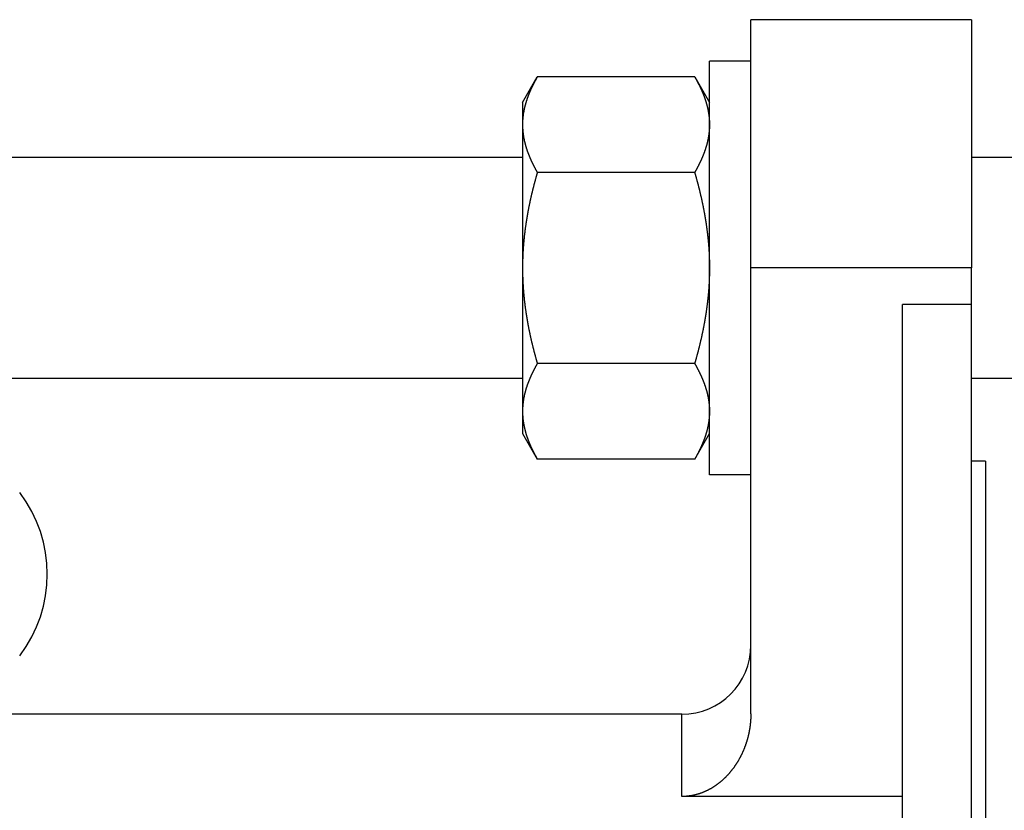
# Model space of a CAD drawing. Header units: millimetres. Extents: x 33 to 558, y 116 to 290.
# Tile 15 of 17: x 421 to 493, y 227 to 284. Entities that reach past the tile are written whole.
import ezdxf

# ---------------------------------------------------------------- set-up
doc = ezdxf.new("R2010")
doc.units = ezdxf.units.MM
doc.header["$MEASUREMENT"] = 0
doc.layers.add('16', color=7, linetype='Continuous')

msp = doc.modelspace()

# ---------------------------------------------------------------- linework, layer by layer
at = {"color": 7, "linetype": 'Continuous', "lineweight": 30}
for p, q in [((474.13, 265.827), (474.13, 283.827)), ((490.13, 283.827), (490.13, 265.827)), ((471.13, 250.827), (471.13, 280.827)), ((474.13, 280.827), (471.13, 280.827)), ((457.58, 277.827), (458.651, 279.684)), ((470.058, 279.684), (458.651, 279.684)), ((470.058, 279.684), (471.13, 277.827)), ((457.58, 277.827), (457.58, 253.828)), ((457.58, 273.827), (330.68, 273.827)), ((518.13, 273.827), (490.13, 273.827)), ((470.058, 272.755), (458.651, 272.755)), ((470.058, 258.899), (458.651, 258.899)), ((457.58, 257.827), (392.13, 257.827)), ((518.13, 257.827), (490.13, 257.827)), ((457.58, 253.827), (458.651, 251.971)), ((470.058, 251.971), (471.13, 253.827)), ((470.058, 251.971), (458.651, 251.971)), ((491.13, 251.827), (491.13, 211.327)), ((474.13, 250.827), (471.13, 250.827)), ((469.13, 227.514), (469.13, 233.477))]:
    msp.add_line(p, q, dxfattribs=at)
for centre, radius, start, end in [((463.028, 276.198), 5.45, 170.81716, 173.80677), ((463.132, 276.182), 5.555, 170.31908, 170.82354), ((462.78, 276.219), 5.201, 176.88307, 179.99503), ((462.835, 276.216), 5.256, 176.53997, 176.88739), ((462.877, 276.214), 5.298, 174.70336, 176.53788), ((462.934, 276.209), 5.355, 173.81352, 174.70484), ((413.368, 243.632), 9.762, 322.66617, 37.33383)]:
    msp.add_arc(centre, radius, start, end, dxfattribs=at)
for points, knots in [([(458.651, 279.684), (458.651, 279.682), (458.632, 279.65), (458.618, 279.625), (458.6, 279.593), (458.583, 279.564), (458.566, 279.534), (458.549, 279.503), (458.533, 279.473), (458.516, 279.443), (458.5, 279.413), (458.483, 279.382), (458.467, 279.352), (458.451, 279.322), (458.435, 279.291), (458.419, 279.26), (458.403, 279.23), (458.387, 279.199), (458.371, 279.168), (458.355, 279.138), (458.34, 279.107), (458.324, 279.076), (458.309, 279.045), (458.294, 279.014), (458.279, 278.982), (458.264, 278.951), (458.249, 278.92), (458.234, 278.889), (458.22, 278.857), (458.205, 278.826), (458.191, 278.794), (458.176, 278.763), (458.162, 278.731), (458.148, 278.699), (458.134, 278.667), (458.12, 278.636), (458.107, 278.604), (458.093, 278.572), (458.08, 278.54), (458.067, 278.508), (458.053, 278.476), (458.041, 278.443), (458.028, 278.411), (458.015, 278.379), (458.002, 278.346), (457.99, 278.314), (457.978, 278.282), (457.966, 278.249), (457.954, 278.217), (457.942, 278.184), (457.93, 278.151), (457.919, 278.119), (457.907, 278.086), (457.896, 278.053), (457.885, 278.02), (457.874, 277.987), (457.864, 277.954), (457.853, 277.921), (457.843, 277.888), (457.833, 277.855), (457.823, 277.822), (457.813, 277.789), (457.803, 277.755), (457.794, 277.722), (457.785, 277.689), (457.775, 277.655), (457.767, 277.622), (457.758, 277.588), (457.749, 277.555), (457.741, 277.521), (457.733, 277.488), (457.725, 277.454), (457.717, 277.42), (457.71, 277.387), (457.702, 277.353), (457.695, 277.319), (457.688, 277.285), (457.681, 277.251), (457.675, 277.218), (457.668, 277.182), (457.663, 277.154), (457.657, 277.117), (457.656, 277.116)], [0, 0, 0, 0, 0.034508, 0.069016, 0.103523, 0.138027, 0.172528, 0.207027, 0.241525, 0.276024, 0.310526, 0.345028, 0.379533, 0.414042, 0.448558, 0.483078, 0.517604, 0.552138, 0.586682, 0.621236, 0.655799, 0.690372, 0.724958, 0.759557, 0.79417, 0.828794, 0.863426, 0.898068, 0.932721, 0.967383, 1.002051, 1.036723, 1.071404, 1.106092, 1.140783, 1.175476, 1.210173, 1.244875, 1.279579, 1.314281, 1.348985, 1.383691, 1.418397, 1.4531, 1.487801, 1.522504, 1.557204, 1.5919, 1.626591, 1.661281, 1.695969, 1.730651, 1.765326, 1.799998, 1.834667, 1.86933, 1.903984, 1.938634, 1.97328, 2.007919, 2.04255, 2.077175, 2.111795, 2.146409, 2.181014, 2.215612, 2.250206, 2.284793, 2.319373, 2.353945, 2.388512, 2.423075, 2.457631, 2.492179, 2.526723, 2.561263, 2.595798, 2.630327, 2.664849, 2.699369, 2.733889, 2.76841, 2.76841, 2.76841, 2.76841]), ([(470.058, 279.684), (470.058, 279.683), (470.073, 279.658), (470.084, 279.639), (470.097, 279.615), (470.11, 279.592), (470.123, 279.569), (470.136, 279.547), (470.149, 279.524), (470.161, 279.501), (470.174, 279.478), (470.187, 279.455), (470.199, 279.432), (470.212, 279.408), (470.224, 279.385), (470.237, 279.362), (470.249, 279.339), (470.262, 279.316), (470.274, 279.292), (470.286, 279.269), (470.298, 279.246), (470.31, 279.223), (470.322, 279.199), (470.334, 279.176), (470.346, 279.152), (470.358, 279.129), (470.37, 279.105), (470.382, 279.082), (470.393, 279.058), (470.405, 279.034), (470.417, 279.011), (470.428, 278.987), (470.44, 278.963), (470.451, 278.94), (470.462, 278.916), (470.473, 278.892), (470.485, 278.868), (470.496, 278.844), (470.507, 278.82), (470.518, 278.796), (470.529, 278.772), (470.539, 278.748), (470.55, 278.724), (470.561, 278.7), (470.571, 278.676), (470.582, 278.652), (470.592, 278.628), (470.603, 278.603), (470.613, 278.579), (470.623, 278.555), (470.633, 278.531), (470.644, 278.506), (470.653, 278.482), (470.663, 278.457), (470.673, 278.433), (470.683, 278.409), (470.693, 278.384), (470.702, 278.36), (470.712, 278.335), (470.721, 278.31), (470.73, 278.286), (470.74, 278.261), (470.749, 278.236), (470.758, 278.212), (470.767, 278.187), (470.776, 278.162), (470.784, 278.137), (470.793, 278.113), (470.802, 278.088), (470.81, 278.063), (470.818, 278.038), (470.827, 278.013), (470.835, 277.988), (470.843, 277.963), (470.851, 277.938), (470.859, 277.913), (470.867, 277.888), (470.875, 277.862), (470.882, 277.838), (470.89, 277.811), (470.896, 277.79), (470.904, 277.763), (470.904, 277.762)], [0, 0, 0, 0, 0.026283, 0.052566, 0.078849, 0.10513, 0.131411, 0.157691, 0.183971, 0.210252, 0.236533, 0.262814, 0.289097, 0.315381, 0.341667, 0.367955, 0.394245, 0.420538, 0.446834, 0.473133, 0.499435, 0.525742, 0.552052, 0.578366, 0.604685, 0.631008, 0.657333, 0.683662, 0.709994, 0.736329, 0.762667, 0.789005, 0.815347, 0.841691, 0.868036, 0.894381, 0.920728, 0.947077, 0.973426, 0.999775, 1.026125, 1.052475, 1.078826, 1.105175, 1.131524, 1.157874, 1.184223, 1.21057, 1.236916, 1.263262, 1.289607, 1.315951, 1.342292, 1.368632, 1.394972, 1.421309, 1.447644, 1.473977, 1.500309, 1.526639, 1.552966, 1.579292, 1.605615, 1.631937, 1.658256, 1.684572, 1.710887, 1.7372, 1.76351, 1.789818, 1.816124, 1.842428, 1.86873, 1.895029, 1.921327, 1.947623, 1.973917, 2.000208, 2.026497, 2.052785, 2.079072, 2.10536, 2.10536, 2.10536, 2.10536]), ([(470.904, 277.762), (470.905, 277.761), (470.911, 277.74), (470.915, 277.725), (470.92, 277.705), (470.926, 277.686), (470.931, 277.668), (470.936, 277.649), (470.941, 277.63), (470.946, 277.611), (470.951, 277.592), (470.955, 277.573), (470.96, 277.554), (470.965, 277.535), (470.97, 277.516), (470.974, 277.497), (470.979, 277.478), (470.983, 277.459), (470.988, 277.44), (470.992, 277.421), (470.996, 277.402), (471.001, 277.383), (471.005, 277.364), (471.009, 277.345), (471.013, 277.326), (471.017, 277.306), (471.021, 277.287), (471.025, 277.268), (471.028, 277.249), (471.032, 277.23), (471.036, 277.211), (471.039, 277.191), (471.043, 277.172), (471.046, 277.153), (471.05, 277.134), (471.053, 277.114), (471.056, 277.095), (471.059, 277.076), (471.063, 277.056), (471.066, 277.037), (471.069, 277.018), (471.071, 276.999), (471.074, 276.979), (471.077, 276.96), (471.08, 276.94), (471.082, 276.921), (471.085, 276.902), (471.087, 276.882), (471.09, 276.863), (471.092, 276.843), (471.094, 276.824), (471.097, 276.805), (471.099, 276.785), (471.101, 276.766), (471.103, 276.746), (471.105, 276.727), (471.107, 276.707), (471.108, 276.688), (471.11, 276.668), (471.112, 276.649), (471.113, 276.629), (471.115, 276.61), (471.116, 276.59), (471.118, 276.571), (471.119, 276.551), (471.12, 276.532), (471.121, 276.512), (471.122, 276.493), (471.123, 276.473), (471.124, 276.454), (471.125, 276.434), (471.126, 276.415), (471.127, 276.395), (471.127, 276.376), (471.128, 276.356), (471.128, 276.337), (471.129, 276.317), (471.129, 276.298), (471.129, 276.278), (471.129, 276.258), (471.13, 276.242), (471.13, 276.22), (471.13, 276.22)], [0, 0, 0, 0, 0.019532, 0.039064, 0.058596, 0.078129, 0.097664, 0.1172, 0.136738, 0.156276, 0.175814, 0.195354, 0.214895, 0.234436, 0.253978, 0.27352, 0.293064, 0.312608, 0.332151, 0.351696, 0.371241, 0.390787, 0.410333, 0.429878, 0.449425, 0.468972, 0.48852, 0.508067, 0.527615, 0.547163, 0.566712, 0.58626, 0.605809, 0.625358, 0.644908, 0.664458, 0.684008, 0.703559, 0.72311, 0.742661, 0.762212, 0.781765, 0.801318, 0.82087, 0.840423, 0.859977, 0.879532, 0.899086, 0.918639, 0.938194, 0.957749, 0.977303, 0.996856, 1.01641, 1.035965, 1.055518, 1.075071, 1.094623, 1.114176, 1.133728, 1.153279, 1.172829, 1.192379, 1.211929, 1.231477, 1.251024, 1.270572, 1.290118, 1.309663, 1.329207, 1.34875, 1.368293, 1.387834, 1.407373, 1.426912, 1.446451, 1.465987, 1.485522, 1.505055, 1.524587, 1.544119, 1.563652, 1.563652, 1.563652, 1.563652]), ([(457.58, 276.22), (457.58, 276.218), (457.58, 276.182), (457.58, 276.155), (457.581, 276.121), (457.581, 276.089), (457.582, 276.056), (457.583, 276.023), (457.585, 275.99), (457.586, 275.958), (457.588, 275.925), (457.59, 275.892), (457.592, 275.859), (457.594, 275.827), (457.597, 275.794), (457.6, 275.761), (457.603, 275.729), (457.606, 275.696), (457.609, 275.664), (457.613, 275.631), (457.617, 275.598), (457.621, 275.566), (457.625, 275.533), (457.629, 275.501), (457.634, 275.468), (457.638, 275.436), (457.643, 275.404), (457.648, 275.371), (457.654, 275.339), (457.659, 275.306), (457.665, 275.274), (457.671, 275.242), (457.677, 275.21), (457.683, 275.178), (457.69, 275.145), (457.696, 275.113), (457.703, 275.081), (457.71, 275.049), (457.717, 275.017), (457.725, 274.985), (457.732, 274.954), (457.74, 274.922), (457.748, 274.89), (457.756, 274.858), (457.764, 274.826), (457.772, 274.795), (457.781, 274.763), (457.789, 274.731), (457.798, 274.7), (457.807, 274.668), (457.817, 274.637), (457.826, 274.606), (457.835, 274.574), (457.845, 274.543), (457.855, 274.512), (457.865, 274.48), (457.875, 274.449), (457.885, 274.418), (457.895, 274.387), (457.906, 274.356), (457.917, 274.325), (457.927, 274.294), (457.938, 274.263), (457.95, 274.233), (457.961, 274.202), (457.972, 274.171), (457.984, 274.14), (457.995, 274.11), (458.007, 274.079), (458.019, 274.049), (458.031, 274.018), (458.043, 273.988), (458.056, 273.958), (458.068, 273.927), (458.081, 273.897), (458.093, 273.867), (458.106, 273.837), (458.119, 273.806), (458.132, 273.776), (458.145, 273.746), (458.158, 273.716), (458.172, 273.687), (458.185, 273.657), (458.199, 273.627), (458.212, 273.597), (458.226, 273.567), (458.24, 273.538), (458.254, 273.508), (458.268, 273.479), (458.282, 273.449), (458.297, 273.42), (458.311, 273.39), (458.326, 273.361), (458.34, 273.332), (458.355, 273.302), (458.37, 273.273), (458.385, 273.244), (458.4, 273.215), (458.415, 273.186), (458.43, 273.157), (458.445, 273.128), (458.461, 273.099), (458.476, 273.07), (458.492, 273.041), (458.507, 273.012), (458.523, 272.984), (458.539, 272.955), (458.555, 272.926), (458.57, 272.898), (458.587, 272.869), (458.602, 272.841), (458.619, 272.811), (458.633, 272.788), (458.651, 272.757), (458.651, 272.755)], [0, 0, 0, 0, 0.032744, 0.065486, 0.098229, 0.130975, 0.163726, 0.196485, 0.229248, 0.262012, 0.294778, 0.327549, 0.360325, 0.393101, 0.425877, 0.458658, 0.491442, 0.524226, 0.557008, 0.589794, 0.622582, 0.655369, 0.688153, 0.720938, 0.753725, 0.78651, 0.81929, 0.852069, 0.884848, 0.917625, 0.950398, 0.983168, 1.015938, 1.048708, 1.081474, 1.114239, 1.147004, 1.17977, 1.212534, 1.245296, 1.27806, 1.310825, 1.343588, 1.37635, 1.409113, 1.441877, 1.474641, 1.507402, 1.540165, 1.572929, 1.605692, 1.638452, 1.671212, 1.703973, 1.736734, 1.769491, 1.802246, 1.835002, 1.867757, 1.90051, 1.933262, 1.966015, 1.998767, 2.031519, 2.06427, 2.097022, 2.129775, 2.162527, 2.195279, 2.228033, 2.260787, 2.293542, 2.326296, 2.359051, 2.391807, 2.424564, 2.457319, 2.490075, 2.522833, 2.55559, 2.588345, 2.621101, 2.653857, 2.686612, 2.719366, 2.752118, 2.784871, 2.817623, 2.850374, 2.883124, 2.915874, 2.948624, 2.981373, 3.014121, 3.04687, 3.079618, 3.112366, 3.145114, 3.177861, 3.210609, 3.243356, 3.276102, 3.308849, 3.341595, 3.37434, 3.407084, 3.439828, 3.472572, 3.505315, 3.538055, 3.570794, 3.603532, 3.636269, 3.669007, 3.669007, 3.669007, 3.669007]), ([(471.13, 276.22), (471.13, 276.218), (471.13, 276.182), (471.129, 276.155), (471.129, 276.121), (471.128, 276.089), (471.127, 276.056), (471.126, 276.023), (471.125, 275.99), (471.123, 275.958), (471.121, 275.925), (471.119, 275.892), (471.117, 275.859), (471.115, 275.827), (471.112, 275.794), (471.109, 275.761), (471.106, 275.729), (471.103, 275.696), (471.1, 275.664), (471.096, 275.631), (471.093, 275.598), (471.089, 275.566), (471.084, 275.533), (471.08, 275.501), (471.076, 275.468), (471.071, 275.436), (471.066, 275.404), (471.061, 275.371), (471.055, 275.339), (471.05, 275.306), (471.044, 275.274), (471.038, 275.242), (471.032, 275.21), (471.026, 275.178), (471.02, 275.145), (471.013, 275.113), (471.006, 275.081), (470.999, 275.049), (470.992, 275.017), (470.985, 274.985), (470.977, 274.954), (470.969, 274.922), (470.962, 274.89), (470.954, 274.858), (470.945, 274.826), (470.937, 274.795), (470.928, 274.763), (470.92, 274.731), (470.911, 274.7), (470.902, 274.668), (470.893, 274.637), (470.883, 274.606), (470.874, 274.574), (470.864, 274.543), (470.854, 274.512), (470.844, 274.48), (470.834, 274.449), (470.824, 274.418), (470.814, 274.387), (470.803, 274.356), (470.793, 274.325), (470.782, 274.294), (470.771, 274.263), (470.76, 274.233), (470.748, 274.202), (470.737, 274.171), (470.725, 274.14), (470.714, 274.11), (470.702, 274.079), (470.69, 274.049), (470.678, 274.018), (470.666, 273.988), (470.654, 273.958), (470.641, 273.927), (470.629, 273.897), (470.616, 273.867), (470.603, 273.837), (470.59, 273.806), (470.577, 273.776), (470.564, 273.746), (470.551, 273.716), (470.538, 273.687), (470.524, 273.657), (470.51, 273.627), (470.497, 273.597), (470.483, 273.567), (470.469, 273.538), (470.455, 273.508), (470.441, 273.479), (470.427, 273.449), (470.412, 273.42), (470.398, 273.39), (470.383, 273.361), (470.369, 273.332), (470.354, 273.302), (470.339, 273.273), (470.324, 273.244), (470.309, 273.215), (470.294, 273.186), (470.279, 273.157), (470.264, 273.128), (470.249, 273.099), (470.233, 273.07), (470.218, 273.041), (470.202, 273.012), (470.186, 272.984), (470.171, 272.955), (470.155, 272.926), (470.139, 272.898), (470.123, 272.869), (470.107, 272.841), (470.09, 272.811), (470.076, 272.788), (470.059, 272.757), (470.058, 272.755)], [0, 0, 0, 0, 0.032744, 0.065486, 0.098229, 0.130975, 0.163726, 0.196485, 0.229248, 0.262012, 0.294778, 0.327549, 0.360325, 0.393101, 0.425877, 0.458658, 0.491442, 0.524226, 0.557008, 0.589794, 0.622582, 0.655369, 0.688153, 0.720938, 0.753725, 0.78651, 0.81929, 0.852069, 0.884848, 0.917625, 0.950398, 0.983168, 1.015938, 1.048708, 1.081474, 1.114239, 1.147004, 1.17977, 1.212534, 1.245296, 1.27806, 1.310825, 1.343588, 1.37635, 1.409113, 1.441877, 1.474641, 1.507402, 1.540165, 1.572929, 1.605692, 1.638452, 1.671212, 1.703973, 1.736734, 1.769491, 1.802246, 1.835002, 1.867757, 1.90051, 1.933262, 1.966015, 1.998767, 2.031519, 2.06427, 2.097022, 2.129775, 2.162527, 2.195279, 2.228033, 2.260787, 2.293542, 2.326296, 2.359051, 2.391807, 2.424564, 2.457319, 2.490075, 2.522833, 2.55559, 2.588345, 2.621101, 2.653857, 2.686612, 2.719366, 2.752118, 2.784871, 2.817623, 2.850374, 2.883124, 2.915874, 2.948624, 2.981373, 3.014121, 3.04687, 3.079618, 3.112366, 3.145114, 3.177861, 3.210609, 3.243356, 3.276102, 3.308849, 3.341595, 3.37434, 3.407084, 3.439828, 3.472572, 3.505315, 3.538055, 3.570794, 3.603532, 3.636269, 3.669007, 3.669007, 3.669007, 3.669007]), ([(458.651, 272.755), (458.649, 272.748), (458.629, 272.677), (458.612, 272.617), (458.591, 272.544), (458.571, 272.474), (458.552, 272.403), (458.532, 272.332), (458.513, 272.262), (458.494, 272.191), (458.474, 272.12), (458.456, 272.049), (458.437, 271.979), (458.418, 271.908), (458.4, 271.837), (458.382, 271.766), (458.363, 271.695), (458.345, 271.624), (458.328, 271.553), (458.31, 271.481), (458.293, 271.41), (458.275, 271.339), (458.258, 271.268), (458.241, 271.196), (458.225, 271.125), (458.208, 271.054), (458.192, 270.982), (458.176, 270.911), (458.16, 270.839), (458.144, 270.767), (458.128, 270.696), (458.113, 270.624), (458.097, 270.553), (458.082, 270.481), (458.067, 270.409), (458.053, 270.337), (458.038, 270.265), (458.024, 270.194), (458.01, 270.122), (457.996, 270.05), (457.982, 269.978), (457.969, 269.906), (457.955, 269.834), (457.942, 269.761), (457.93, 269.689), (457.917, 269.617), (457.904, 269.545), (457.892, 269.473), (457.88, 269.4), (457.868, 269.328), (457.857, 269.256), (457.845, 269.183), (457.834, 269.111), (457.823, 269.039), (457.813, 268.966), (457.802, 268.894), (457.792, 268.821), (457.782, 268.748), (457.772, 268.676), (457.763, 268.603), (457.753, 268.531), (457.744, 268.458), (457.735, 268.385), (457.727, 268.312), (457.718, 268.24), (457.71, 268.167), (457.702, 268.094), (457.694, 268.021), (457.687, 267.948), (457.68, 267.875), (457.673, 267.802), (457.666, 267.729), (457.66, 267.656), (457.653, 267.583), (457.647, 267.51), (457.642, 267.437), (457.636, 267.364), (457.631, 267.291), (457.626, 267.218), (457.621, 267.145), (457.617, 267.072), (457.613, 266.999), (457.609, 266.926), (457.605, 266.852), (457.601, 266.779), (457.598, 266.706), (457.595, 266.633), (457.592, 266.56), (457.59, 266.486), (457.588, 266.413), (457.586, 266.34), (457.584, 266.267), (457.583, 266.193), (457.582, 266.12), (457.581, 266.048), (457.58, 265.972), (457.58, 265.908), (457.58, 265.835), (457.58, 265.827)], [0, 0, 0, 0, 0.073253, 0.146505, 0.219759, 0.293017, 0.366284, 0.439557, 0.512834, 0.586114, 0.659397, 0.732685, 0.805976, 0.879268, 0.952562, 1.025859, 1.099159, 1.172459, 1.245759, 1.319061, 1.392365, 1.465669, 1.538971, 1.612274, 1.685579, 1.758882, 1.832184, 1.905485, 1.978787, 2.052087, 2.125386, 2.198682, 2.271979, 2.345274, 2.418567, 2.491858, 2.565148, 2.638437, 2.711724, 2.785007, 2.85829, 2.931572, 3.004852, 3.078129, 3.151405, 3.22468, 3.297953, 3.371224, 3.444494, 3.517763, 3.591032, 3.664298, 3.737562, 3.810827, 3.884091, 3.957353, 4.030614, 4.103874, 4.177135, 4.250393, 4.32365, 4.396908, 4.470166, 4.543423, 4.616678, 4.689935, 4.763193, 4.83645, 4.909707, 4.982965, 5.056224, 5.129485, 5.202746, 5.276009, 5.349275, 5.422543, 5.495809, 5.569077, 5.642348, 5.71562, 5.78889, 5.862159, 5.93543, 6.008702, 6.081972, 6.155239, 6.228507, 6.301776, 6.375041, 6.448303, 6.521565, 6.594826, 6.668084, 6.741338, 6.814587, 6.887835, 6.961082, 7.034331, 7.034331, 7.034331, 7.034331]), ([(470.058, 272.755), (470.06, 272.748), (470.08, 272.677), (470.098, 272.617), (470.118, 272.544), (470.138, 272.474), (470.158, 272.403), (470.177, 272.332), (470.196, 272.262), (470.216, 272.191), (470.235, 272.12), (470.254, 272.049), (470.272, 271.979), (470.291, 271.908), (470.309, 271.837), (470.328, 271.766), (470.346, 271.695), (470.364, 271.624), (470.381, 271.553), (470.399, 271.481), (470.416, 271.41), (470.434, 271.339), (470.451, 271.268), (470.468, 271.196), (470.484, 271.125), (470.501, 271.054), (470.517, 270.982), (470.534, 270.911), (470.55, 270.839), (470.565, 270.767), (470.581, 270.696), (470.597, 270.624), (470.612, 270.553), (470.627, 270.481), (470.642, 270.409), (470.656, 270.337), (470.671, 270.265), (470.685, 270.194), (470.699, 270.122), (470.713, 270.05), (470.727, 269.978), (470.74, 269.906), (470.754, 269.834), (470.767, 269.761), (470.78, 269.689), (470.792, 269.617), (470.805, 269.545), (470.817, 269.473), (470.829, 269.4), (470.841, 269.328), (470.852, 269.256), (470.864, 269.183), (470.875, 269.111), (470.886, 269.039), (470.897, 268.966), (470.907, 268.894), (470.917, 268.821), (470.927, 268.748), (470.937, 268.676), (470.947, 268.603), (470.956, 268.531), (470.965, 268.458), (470.974, 268.385), (470.983, 268.312), (470.991, 268.24), (470.999, 268.167), (471.007, 268.094), (471.015, 268.021), (471.022, 267.948), (471.029, 267.875), (471.036, 267.802), (471.043, 267.729), (471.05, 267.656), (471.056, 267.583), (471.062, 267.51), (471.068, 267.437), (471.073, 267.364), (471.078, 267.291), (471.083, 267.218), (471.088, 267.145), (471.092, 267.072), (471.097, 266.999), (471.101, 266.926), (471.104, 266.852), (471.108, 266.779), (471.111, 266.706), (471.114, 266.633), (471.117, 266.56), (471.119, 266.486), (471.121, 266.413), (471.123, 266.34), (471.125, 266.267), (471.126, 266.193), (471.128, 266.12), (471.128, 266.048), (471.129, 265.972), (471.13, 265.908), (471.13, 265.835), (471.13, 265.827)], [0, 0, 0, 0, 0.073253, 0.146505, 0.219759, 0.293017, 0.366284, 0.439557, 0.512834, 0.586114, 0.659397, 0.732685, 0.805976, 0.879268, 0.952562, 1.025859, 1.099159, 1.172459, 1.245759, 1.319061, 1.392365, 1.465669, 1.538971, 1.612274, 1.685579, 1.758882, 1.832184, 1.905485, 1.978787, 2.052087, 2.125386, 2.198682, 2.271979, 2.345274, 2.418567, 2.491858, 2.565148, 2.638437, 2.711724, 2.785007, 2.85829, 2.931572, 3.004852, 3.078129, 3.151405, 3.22468, 3.297953, 3.371224, 3.444494, 3.517763, 3.591032, 3.664298, 3.737562, 3.810827, 3.884091, 3.957353, 4.030614, 4.103874, 4.177135, 4.250393, 4.32365, 4.396908, 4.470166, 4.543423, 4.616678, 4.689935, 4.763193, 4.83645, 4.909707, 4.982965, 5.056224, 5.129485, 5.202746, 5.276009, 5.349275, 5.422543, 5.495809, 5.569077, 5.642348, 5.71562, 5.78889, 5.862159, 5.93543, 6.008702, 6.081972, 6.155239, 6.228507, 6.301776, 6.375041, 6.448303, 6.521565, 6.594826, 6.668084, 6.741338, 6.814587, 6.887835, 6.961082, 7.034331, 7.034331, 7.034331, 7.034331]), ([(457.58, 265.827), (457.58, 265.82), (457.58, 265.746), (457.58, 265.683), (457.581, 265.607), (457.582, 265.534), (457.583, 265.461), (457.584, 265.388), (457.586, 265.314), (457.588, 265.241), (457.59, 265.168), (457.592, 265.095), (457.595, 265.022), (457.598, 264.948), (457.601, 264.875), (457.605, 264.802), (457.609, 264.729), (457.613, 264.656), (457.617, 264.583), (457.621, 264.509), (457.626, 264.436), (457.631, 264.363), (457.636, 264.29), (457.642, 264.217), (457.647, 264.144), (457.653, 264.071), (457.66, 263.998), (457.666, 263.925), (457.673, 263.852), (457.68, 263.779), (457.687, 263.706), (457.694, 263.633), (457.702, 263.56), (457.71, 263.488), (457.718, 263.415), (457.727, 263.342), (457.735, 263.269), (457.744, 263.197), (457.753, 263.124), (457.763, 263.051), (457.772, 262.979), (457.782, 262.906), (457.792, 262.833), (457.802, 262.761), (457.813, 262.688), (457.823, 262.616), (457.834, 262.543), (457.845, 262.471), (457.857, 262.399), (457.868, 262.326), (457.88, 262.254), (457.892, 262.182), (457.904, 262.109), (457.917, 262.037), (457.93, 261.965), (457.942, 261.893), (457.955, 261.821), (457.969, 261.749), (457.982, 261.677), (457.996, 261.605), (458.01, 261.533), (458.024, 261.461), (458.038, 261.389), (458.053, 261.317), (458.067, 261.245), (458.082, 261.174), (458.097, 261.102), (458.113, 261.03), (458.128, 260.959), (458.144, 260.887), (458.16, 260.815), (458.176, 260.744), (458.192, 260.672), (458.208, 260.601), (458.225, 260.529), (458.241, 260.458), (458.258, 260.387), (458.275, 260.316), (458.293, 260.244), (458.31, 260.173), (458.328, 260.102), (458.345, 260.031), (458.363, 259.96), (458.382, 259.889), (458.4, 259.818), (458.418, 259.747), (458.437, 259.676), (458.456, 259.605), (458.474, 259.534), (458.494, 259.463), (458.513, 259.393), (458.532, 259.322), (458.552, 259.251), (458.571, 259.181), (458.591, 259.111), (458.612, 259.038), (458.629, 258.977), (458.649, 258.906), (458.651, 258.899)], [0, 0, 0, 0, 0.073249, 0.146496, 0.219744, 0.292993, 0.366247, 0.439505, 0.512766, 0.586028, 0.65929, 0.732555, 0.805824, 0.879092, 0.952359, 1.025629, 1.098901, 1.172172, 1.245441, 1.318711, 1.391983, 1.465254, 1.538522, 1.611788, 1.685056, 1.758322, 1.831585, 1.904846, 1.978106, 2.051366, 2.124624, 2.197881, 2.271138, 2.344396, 2.417652, 2.490908, 2.564165, 2.637423, 2.710681, 2.783937, 2.857196, 2.930457, 3.003717, 3.076978, 3.15024, 3.223504, 3.296769, 3.370033, 3.443299, 3.516568, 3.589837, 3.663107, 3.736378, 3.809651, 3.882926, 3.956202, 4.029479, 4.102759, 4.176041, 4.249324, 4.322607, 4.395894, 4.469183, 4.542473, 4.615764, 4.689057, 4.762352, 4.835649, 4.908945, 4.982244, 5.055544, 5.128846, 5.202147, 5.275449, 5.348752, 5.422057, 5.49536, 5.568662, 5.641966, 5.71527, 5.788572, 5.861872, 5.935172, 6.008472, 6.081769, 6.155063, 6.228355, 6.301646, 6.374934, 6.448217, 6.521497, 6.594774, 6.668047, 6.741314, 6.814572, 6.887826, 6.961078, 7.034331, 7.034331, 7.034331, 7.034331]), ([(471.13, 265.827), (471.13, 265.82), (471.13, 265.746), (471.129, 265.683), (471.128, 265.607), (471.128, 265.534), (471.126, 265.461), (471.125, 265.388), (471.123, 265.314), (471.121, 265.241), (471.119, 265.168), (471.117, 265.095), (471.114, 265.022), (471.111, 264.948), (471.108, 264.875), (471.104, 264.802), (471.101, 264.729), (471.097, 264.656), (471.092, 264.583), (471.088, 264.509), (471.083, 264.436), (471.078, 264.363), (471.073, 264.29), (471.068, 264.217), (471.062, 264.144), (471.056, 264.071), (471.05, 263.998), (471.043, 263.925), (471.036, 263.852), (471.029, 263.779), (471.022, 263.706), (471.015, 263.633), (471.007, 263.56), (470.999, 263.488), (470.991, 263.415), (470.983, 263.342), (470.974, 263.269), (470.965, 263.197), (470.956, 263.124), (470.947, 263.051), (470.937, 262.979), (470.927, 262.906), (470.917, 262.833), (470.907, 262.761), (470.897, 262.688), (470.886, 262.616), (470.875, 262.543), (470.864, 262.471), (470.852, 262.399), (470.841, 262.326), (470.829, 262.254), (470.817, 262.182), (470.805, 262.109), (470.792, 262.037), (470.78, 261.965), (470.767, 261.893), (470.754, 261.821), (470.74, 261.749), (470.727, 261.677), (470.713, 261.605), (470.699, 261.533), (470.685, 261.461), (470.671, 261.389), (470.656, 261.317), (470.642, 261.245), (470.627, 261.174), (470.612, 261.102), (470.597, 261.03), (470.581, 260.959), (470.565, 260.887), (470.55, 260.815), (470.534, 260.744), (470.517, 260.672), (470.501, 260.601), (470.484, 260.529), (470.468, 260.458), (470.451, 260.387), (470.434, 260.316), (470.416, 260.244), (470.399, 260.173), (470.381, 260.102), (470.364, 260.031), (470.346, 259.96), (470.328, 259.889), (470.309, 259.818), (470.291, 259.747), (470.272, 259.676), (470.254, 259.605), (470.235, 259.534), (470.216, 259.463), (470.196, 259.393), (470.177, 259.322), (470.158, 259.251), (470.138, 259.181), (470.118, 259.111), (470.098, 259.038), (470.08, 258.977), (470.06, 258.906), (470.058, 258.899)], [0, 0, 0, 0, 0.073249, 0.146496, 0.219744, 0.292993, 0.366247, 0.439505, 0.512766, 0.586028, 0.65929, 0.732555, 0.805824, 0.879092, 0.952359, 1.025629, 1.098901, 1.172172, 1.245441, 1.318711, 1.391983, 1.465254, 1.538522, 1.611788, 1.685056, 1.758322, 1.831585, 1.904846, 1.978106, 2.051366, 2.124624, 2.197881, 2.271138, 2.344396, 2.417652, 2.490908, 2.564165, 2.637423, 2.710681, 2.783937, 2.857196, 2.930457, 3.003717, 3.076978, 3.15024, 3.223504, 3.296769, 3.370033, 3.443299, 3.516568, 3.589837, 3.663107, 3.736378, 3.809651, 3.882926, 3.956202, 4.029479, 4.102759, 4.176041, 4.249324, 4.322607, 4.395894, 4.469183, 4.542473, 4.615764, 4.689057, 4.762352, 4.835649, 4.908945, 4.982244, 5.055544, 5.128846, 5.202147, 5.275449, 5.348752, 5.422057, 5.49536, 5.568662, 5.641966, 5.71527, 5.788572, 5.861872, 5.935172, 6.008472, 6.081769, 6.155063, 6.228355, 6.301646, 6.374934, 6.448217, 6.521497, 6.594774, 6.668047, 6.741314, 6.814572, 6.887826, 6.961078, 7.034331, 7.034331, 7.034331, 7.034331]), ([(458.651, 258.899), (458.651, 258.898), (458.633, 258.867), (458.619, 258.843), (458.602, 258.813), (458.587, 258.785), (458.57, 258.757), (458.555, 258.728), (458.539, 258.699), (458.523, 258.671), (458.507, 258.642), (458.492, 258.613), (458.476, 258.584), (458.461, 258.556), (458.445, 258.527), (458.43, 258.498), (458.415, 258.469), (458.4, 258.44), (458.385, 258.41), (458.37, 258.381), (458.355, 258.352), (458.34, 258.323), (458.326, 258.294), (458.311, 258.264), (458.297, 258.235), (458.282, 258.205), (458.268, 258.176), (458.254, 258.146), (458.24, 258.117), (458.226, 258.087), (458.212, 258.057), (458.199, 258.028), (458.185, 257.998), (458.172, 257.968), (458.158, 257.938), (458.145, 257.908), (458.132, 257.878), (458.119, 257.848), (458.106, 257.818), (458.093, 257.788), (458.081, 257.757), (458.068, 257.727), (458.056, 257.697), (458.043, 257.667), (458.031, 257.636), (458.019, 257.606), (458.007, 257.575), (457.995, 257.545), (457.984, 257.514), (457.972, 257.483), (457.961, 257.453), (457.95, 257.422), (457.938, 257.391), (457.927, 257.36), (457.917, 257.329), (457.906, 257.298), (457.895, 257.267), (457.885, 257.236), (457.875, 257.205), (457.865, 257.174), (457.855, 257.143), (457.845, 257.111), (457.835, 257.08), (457.826, 257.049), (457.817, 257.017), (457.807, 256.986), (457.798, 256.954), (457.789, 256.923), (457.781, 256.891), (457.772, 256.86), (457.764, 256.828), (457.756, 256.796), (457.748, 256.765), (457.74, 256.733), (457.732, 256.701), (457.725, 256.669), (457.717, 256.637), (457.71, 256.605), (457.703, 256.573), (457.696, 256.541), (457.69, 256.509), (457.683, 256.477), (457.677, 256.445), (457.671, 256.412), (457.665, 256.38), (457.659, 256.348), (457.654, 256.316), (457.648, 256.283), (457.643, 256.251), (457.638, 256.218), (457.634, 256.186), (457.629, 256.154), (457.625, 256.121), (457.621, 256.089), (457.617, 256.056), (457.613, 256.023), (457.609, 255.991), (457.606, 255.958), (457.603, 255.926), (457.6, 255.893), (457.597, 255.86), (457.594, 255.828), (457.592, 255.795), (457.59, 255.762), (457.588, 255.73), (457.586, 255.697), (457.585, 255.664), (457.583, 255.631), (457.582, 255.599), (457.581, 255.566), (457.581, 255.533), (457.58, 255.499), (457.58, 255.472), (457.58, 255.436), (457.58, 255.435)], [0, 0, 0, 0, 0.032738, 0.065476, 0.098213, 0.130952, 0.163693, 0.196435, 0.229179, 0.261923, 0.294667, 0.327412, 0.360159, 0.392905, 0.425651, 0.458398, 0.491146, 0.523894, 0.556641, 0.589389, 0.622138, 0.654886, 0.687635, 0.720384, 0.753134, 0.785884, 0.818634, 0.851384, 0.884136, 0.916889, 0.949641, 0.982395, 1.015151, 1.047907, 1.080662, 1.113418, 1.146175, 1.178932, 1.211688, 1.244444, 1.2772, 1.309956, 1.342712, 1.375465, 1.40822, 1.440975, 1.473728, 1.50648, 1.539232, 1.571985, 1.604738, 1.637489, 1.67024, 1.702993, 1.735745, 1.768497, 1.80125, 1.834005, 1.866761, 1.899517, 1.932274, 1.965034, 1.997795, 2.030556, 2.063316, 2.096079, 2.128842, 2.161605, 2.194366, 2.22713, 2.259894, 2.292658, 2.325419, 2.358183, 2.390947, 2.423711, 2.456473, 2.489237, 2.522003, 2.554769, 2.587533, 2.6203, 2.653069, 2.685839, 2.718609, 2.751382, 2.784159, 2.816938, 2.849717, 2.882497, 2.915282, 2.948069, 2.980854, 3.013638, 3.046425, 3.079214, 3.111999, 3.144781, 3.177565, 3.21035, 3.24313, 3.275906, 3.308682, 3.341458, 3.37423, 3.406995, 3.439759, 3.472522, 3.505281, 3.538033, 3.570778, 3.603521, 3.636263, 3.669007, 3.669007, 3.669007, 3.669007]), ([(470.058, 258.899), (470.059, 258.898), (470.076, 258.867), (470.09, 258.843), (470.107, 258.813), (470.123, 258.785), (470.139, 258.757), (470.155, 258.728), (470.171, 258.699), (470.186, 258.671), (470.202, 258.642), (470.218, 258.613), (470.233, 258.584), (470.249, 258.556), (470.264, 258.527), (470.279, 258.498), (470.294, 258.469), (470.309, 258.44), (470.324, 258.41), (470.339, 258.381), (470.354, 258.352), (470.369, 258.323), (470.383, 258.294), (470.398, 258.264), (470.412, 258.235), (470.427, 258.205), (470.441, 258.176), (470.455, 258.146), (470.469, 258.117), (470.483, 258.087), (470.497, 258.057), (470.51, 258.028), (470.524, 257.998), (470.538, 257.968), (470.551, 257.938), (470.564, 257.908), (470.577, 257.878), (470.59, 257.848), (470.603, 257.818), (470.616, 257.788), (470.629, 257.757), (470.641, 257.727), (470.654, 257.697), (470.666, 257.667), (470.678, 257.636), (470.69, 257.606), (470.702, 257.575), (470.714, 257.545), (470.725, 257.514), (470.737, 257.483), (470.748, 257.453), (470.76, 257.422), (470.771, 257.391), (470.782, 257.36), (470.793, 257.329), (470.803, 257.298), (470.814, 257.267), (470.824, 257.236), (470.834, 257.205), (470.844, 257.174), (470.854, 257.143), (470.864, 257.111), (470.874, 257.08), (470.883, 257.049), (470.893, 257.017), (470.902, 256.986), (470.911, 256.954), (470.92, 256.923), (470.928, 256.891), (470.937, 256.86), (470.945, 256.828), (470.954, 256.796), (470.962, 256.765), (470.969, 256.733), (470.977, 256.701), (470.985, 256.669), (470.992, 256.637), (470.999, 256.605), (471.006, 256.573), (471.013, 256.541), (471.02, 256.509), (471.026, 256.477), (471.032, 256.445), (471.038, 256.412), (471.044, 256.38), (471.05, 256.348), (471.055, 256.316), (471.061, 256.283), (471.066, 256.251), (471.071, 256.218), (471.076, 256.186), (471.08, 256.154), (471.084, 256.121), (471.089, 256.089), (471.093, 256.056), (471.096, 256.023), (471.1, 255.991), (471.103, 255.958), (471.106, 255.926), (471.109, 255.893), (471.112, 255.86), (471.115, 255.828), (471.117, 255.795), (471.119, 255.762), (471.121, 255.73), (471.123, 255.697), (471.125, 255.664), (471.126, 255.631), (471.127, 255.599), (471.128, 255.566), (471.129, 255.533), (471.129, 255.499), (471.13, 255.472), (471.13, 255.436), (471.13, 255.435)], [0, 0, 0, 0, 0.032738, 0.065476, 0.098213, 0.130952, 0.163693, 0.196435, 0.229179, 0.261923, 0.294667, 0.327412, 0.360159, 0.392905, 0.425651, 0.458398, 0.491146, 0.523894, 0.556641, 0.589389, 0.622138, 0.654886, 0.687635, 0.720384, 0.753134, 0.785884, 0.818634, 0.851384, 0.884136, 0.916889, 0.949641, 0.982395, 1.015151, 1.047907, 1.080662, 1.113418, 1.146175, 1.178932, 1.211688, 1.244444, 1.2772, 1.309956, 1.342712, 1.375465, 1.40822, 1.440975, 1.473728, 1.50648, 1.539232, 1.571985, 1.604738, 1.637489, 1.67024, 1.702993, 1.735745, 1.768497, 1.80125, 1.834005, 1.866761, 1.899517, 1.932274, 1.965034, 1.997795, 2.030556, 2.063316, 2.096079, 2.128842, 2.161605, 2.194366, 2.22713, 2.259894, 2.292658, 2.325419, 2.358183, 2.390947, 2.423711, 2.456473, 2.489237, 2.522003, 2.554769, 2.587533, 2.6203, 2.653069, 2.685839, 2.718609, 2.751382, 2.784159, 2.816938, 2.849717, 2.882497, 2.915282, 2.948069, 2.980854, 3.013638, 3.046425, 3.079214, 3.111999, 3.144781, 3.177565, 3.21035, 3.24313, 3.275906, 3.308682, 3.341458, 3.37423, 3.406995, 3.439759, 3.472522, 3.505281, 3.538033, 3.570778, 3.603521, 3.636263, 3.669007, 3.669007, 3.669007, 3.669007]), ([(457.58, 255.435), (457.58, 255.434), (457.58, 255.413), (457.58, 255.397), (457.58, 255.376), (457.58, 255.357), (457.581, 255.337), (457.581, 255.318), (457.581, 255.298), (457.582, 255.279), (457.583, 255.259), (457.583, 255.24), (457.584, 255.22), (457.585, 255.201), (457.586, 255.181), (457.587, 255.161), (457.588, 255.142), (457.589, 255.122), (457.59, 255.103), (457.592, 255.083), (457.593, 255.064), (457.594, 255.044), (457.596, 255.025), (457.597, 255.005), (457.599, 254.986), (457.601, 254.967), (457.602, 254.947), (457.604, 254.928), (457.606, 254.908), (457.608, 254.889), (457.61, 254.869), (457.612, 254.85), (457.615, 254.83), (457.617, 254.811), (457.619, 254.792), (457.622, 254.772), (457.624, 254.753), (457.627, 254.733), (457.629, 254.714), (457.632, 254.695), (457.635, 254.675), (457.638, 254.656), (457.641, 254.637), (457.644, 254.617), (457.647, 254.598), (457.65, 254.579), (457.653, 254.559), (457.656, 254.54), (457.66, 254.521), (457.663, 254.502), (457.666, 254.482), (457.67, 254.463), (457.673, 254.444), (457.677, 254.425), (457.681, 254.405), (457.685, 254.386), (457.688, 254.367), (457.692, 254.348), (457.696, 254.329), (457.7, 254.31), (457.704, 254.291), (457.709, 254.271), (457.713, 254.252), (457.717, 254.233), (457.722, 254.214), (457.726, 254.195), (457.73, 254.176), (457.735, 254.157), (457.74, 254.138), (457.744, 254.119), (457.749, 254.1), (457.754, 254.081), (457.759, 254.062), (457.763, 254.043), (457.768, 254.025), (457.773, 254.006), (457.779, 253.987), (457.784, 253.968), (457.789, 253.949), (457.794, 253.93), (457.799, 253.914), (457.805, 253.893), (457.805, 253.893)], [0, 0, 0, 0, 0.019532, 0.039064, 0.058596, 0.078129, 0.097663, 0.1172, 0.136738, 0.156277, 0.175816, 0.195357, 0.2149, 0.234443, 0.253986, 0.273531, 0.293078, 0.312625, 0.332172, 0.35172, 0.371269, 0.390819, 0.410369, 0.42992, 0.449472, 0.469024, 0.488577, 0.508129, 0.527682, 0.547236, 0.56679, 0.586344, 0.605898, 0.625452, 0.645007, 0.66456, 0.684114, 0.703668, 0.723222, 0.742775, 0.762327, 0.78188, 0.801432, 0.820984, 0.840535, 0.860086, 0.879636, 0.899186, 0.918736, 0.938285, 0.957835, 0.977383, 0.996932, 1.01648, 1.036028, 1.055576, 1.075123, 1.09467, 1.114217, 1.133764, 1.153309, 1.172855, 1.1924, 1.211946, 1.23149, 1.251033, 1.270577, 1.29012, 1.309663, 1.329204, 1.348745, 1.368286, 1.387825, 1.407364, 1.426902, 1.446439, 1.465975, 1.48551, 1.505043, 1.524575, 1.544106, 1.563638, 1.563638, 1.563638, 1.563638]), ([(471.13, 255.435), (471.13, 255.433), (471.13, 255.398), (471.129, 255.371), (471.129, 255.336), (471.128, 255.304), (471.127, 255.271), (471.126, 255.238), (471.125, 255.206), (471.123, 255.173), (471.121, 255.14), (471.119, 255.108), (471.117, 255.075), (471.115, 255.042), (471.112, 255.009), (471.109, 254.977), (471.106, 254.944), (471.103, 254.912), (471.1, 254.879), (471.096, 254.846), (471.093, 254.814), (471.089, 254.781), (471.084, 254.749), (471.08, 254.716), (471.076, 254.684), (471.071, 254.651), (471.066, 254.619), (471.061, 254.587), (471.055, 254.554), (471.05, 254.522), (471.044, 254.49), (471.038, 254.457), (471.032, 254.425), (471.026, 254.393), (471.02, 254.361), (471.013, 254.329), (471.006, 254.297), (470.999, 254.265), (470.992, 254.233), (470.985, 254.201), (470.977, 254.169), (470.969, 254.137), (470.962, 254.105), (470.954, 254.074), (470.945, 254.042), (470.937, 254.01), (470.928, 253.978), (470.92, 253.947), (470.911, 253.915), (470.902, 253.884), (470.893, 253.852), (470.883, 253.821), (470.874, 253.79), (470.864, 253.758), (470.854, 253.727), (470.844, 253.696), (470.834, 253.665), (470.824, 253.634), (470.814, 253.603), (470.803, 253.571), (470.793, 253.541), (470.782, 253.51), (470.771, 253.479), (470.76, 253.448), (470.748, 253.417), (470.737, 253.386), (470.725, 253.356), (470.714, 253.325), (470.702, 253.295), (470.69, 253.264), (470.678, 253.234), (470.666, 253.203), (470.654, 253.173), (470.641, 253.143), (470.629, 253.112), (470.616, 253.082), (470.603, 253.052), (470.59, 253.022), (470.577, 252.992), (470.564, 252.962), (470.551, 252.932), (470.538, 252.902), (470.524, 252.872), (470.51, 252.842), (470.497, 252.813), (470.483, 252.783), (470.469, 252.753), (470.455, 252.724), (470.441, 252.694), (470.427, 252.664), (470.412, 252.635), (470.398, 252.606), (470.383, 252.576), (470.369, 252.547), (470.354, 252.518), (470.339, 252.489), (470.324, 252.459), (470.309, 252.43), (470.294, 252.401), (470.279, 252.372), (470.264, 252.343), (470.249, 252.314), (470.233, 252.285), (470.218, 252.257), (470.202, 252.228), (470.186, 252.199), (470.171, 252.17), (470.155, 252.142), (470.139, 252.113), (470.123, 252.084), (470.107, 252.056), (470.09, 252.027), (470.076, 252.003), (470.059, 251.972), (470.058, 251.971)], [0, 0, 0, 0, 0.032744, 0.065486, 0.098229, 0.130975, 0.163726, 0.196485, 0.229248, 0.262012, 0.294778, 0.327549, 0.360325, 0.393101, 0.425877, 0.458658, 0.491442, 0.524226, 0.557008, 0.589794, 0.622582, 0.655369, 0.688153, 0.720938, 0.753725, 0.78651, 0.81929, 0.852069, 0.884848, 0.917625, 0.950398, 0.983168, 1.015938, 1.048708, 1.081474, 1.114239, 1.147004, 1.17977, 1.212534, 1.245296, 1.27806, 1.310825, 1.343588, 1.37635, 1.409113, 1.441877, 1.474641, 1.507402, 1.540165, 1.572929, 1.605692, 1.638452, 1.671212, 1.703973, 1.736734, 1.769491, 1.802246, 1.835002, 1.867757, 1.90051, 1.933262, 1.966015, 1.998767, 2.031519, 2.06427, 2.097022, 2.129775, 2.162527, 2.195279, 2.228033, 2.260787, 2.293542, 2.326296, 2.359051, 2.391807, 2.424564, 2.457319, 2.490075, 2.522833, 2.55559, 2.588345, 2.621101, 2.653857, 2.686612, 2.719366, 2.752118, 2.784871, 2.817623, 2.850374, 2.883124, 2.915874, 2.948624, 2.981373, 3.014121, 3.04687, 3.079618, 3.112366, 3.145114, 3.177861, 3.210609, 3.243356, 3.276102, 3.308849, 3.341595, 3.37434, 3.407084, 3.439828, 3.472572, 3.505315, 3.538055, 3.570794, 3.603532, 3.636269, 3.669007, 3.669007, 3.669007, 3.669007]), ([(457.805, 253.893), (457.805, 253.892), (457.813, 253.864), (457.819, 253.843), (457.827, 253.817), (457.835, 253.792), (457.842, 253.767), (457.85, 253.742), (457.858, 253.717), (457.866, 253.692), (457.874, 253.667), (457.882, 253.642), (457.891, 253.617), (457.899, 253.592), (457.908, 253.567), (457.916, 253.542), (457.925, 253.517), (457.934, 253.492), (457.943, 253.468), (457.951, 253.443), (457.961, 253.418), (457.97, 253.393), (457.979, 253.369), (457.988, 253.344), (457.998, 253.32), (458.007, 253.295), (458.017, 253.271), (458.026, 253.246), (458.036, 253.222), (458.046, 253.197), (458.056, 253.173), (458.066, 253.148), (458.076, 253.124), (458.086, 253.1), (458.096, 253.076), (458.106, 253.051), (458.117, 253.027), (458.127, 253.003), (458.137, 252.979), (458.148, 252.955), (458.159, 252.931), (458.169, 252.907), (458.18, 252.883), (458.191, 252.859), (458.202, 252.835), (458.213, 252.811), (458.224, 252.787), (458.235, 252.763), (458.247, 252.739), (458.258, 252.715), (458.269, 252.692), (458.281, 252.668), (458.292, 252.644), (458.304, 252.621), (458.315, 252.597), (458.327, 252.573), (458.339, 252.55), (458.351, 252.526), (458.363, 252.503), (458.374, 252.479), (458.386, 252.456), (458.399, 252.432), (458.411, 252.409), (458.423, 252.386), (458.435, 252.362), (458.447, 252.339), (458.46, 252.316), (458.472, 252.293), (458.485, 252.269), (458.497, 252.246), (458.51, 252.223), (458.522, 252.2), (458.535, 252.177), (458.548, 252.154), (458.561, 252.131), (458.573, 252.108), (458.586, 252.085), (458.599, 252.062), (458.612, 252.039), (458.626, 252.016), (458.636, 251.997), (458.651, 251.972), (458.651, 251.971)], [0, 0, 0, 0, 0.026293, 0.052586, 0.078878, 0.105171, 0.131464, 0.157758, 0.184054, 0.21035, 0.236646, 0.262944, 0.289242, 0.315542, 0.341841, 0.368142, 0.394444, 0.420746, 0.447049, 0.473352, 0.499657, 0.525963, 0.552268, 0.578574, 0.604881, 0.63119, 0.657499, 0.683808, 0.710119, 0.736432, 0.762745, 0.789059, 0.815375, 0.841692, 0.86801, 0.894329, 0.92065, 0.946972, 0.973295, 0.999619, 1.025945, 1.052272, 1.0786, 1.104929, 1.131259, 1.15759, 1.183923, 1.210256, 1.23659, 1.262925, 1.289261, 1.315597, 1.341933, 1.36827, 1.394608, 1.420946, 1.447284, 1.473622, 1.49996, 1.526298, 1.552635, 1.578972, 1.605309, 1.631645, 1.65798, 1.684313, 1.710646, 1.736978, 1.763308, 1.789636, 1.815962, 1.842287, 1.86861, 1.894929, 1.921247, 1.947562, 1.973874, 2.000182, 2.026484, 2.052784, 2.079082, 2.105381, 2.105381, 2.105381, 2.105381])]:
    msp.add_open_spline(points, degree=3, knots=knots, dxfattribs=at)
at = {"layer": '16', "color": 7, "linetype": 'Continuous', "lineweight": 30}
for p, q in [((490.13, 283.827), (474.13, 283.827)), ((490.13, 265.827), (474.13, 265.827)), ((474.13, 233.519), (474.13, 265.827)), ((490.13, 221.327), (490.13, 265.827)), ((490.13, 263.179), (485.13, 263.179)), ((485.13, 221.327), (485.13, 263.179)), ((491.13, 251.827), (490.13, 251.827)), ((469.13, 233.477), (407.08, 233.477)), ((485.13, 227.514), (469.13, 227.514))]:
    msp.add_line(p, q, dxfattribs=at)
msp.add_arc((469.13, 238.477), 5, 270, 0, dxfattribs=at)
msp.add_open_spline([(474.13, 233.519), (474.13, 233.514), (474.129, 233.452), (474.129, 233.401), (474.127, 233.339), (474.125, 233.279), (474.123, 233.219), (474.12, 233.16), (474.117, 233.1), (474.113, 233.04), (474.108, 232.98), (474.103, 232.921), (474.098, 232.861), (474.092, 232.801), (474.085, 232.742), (474.078, 232.682), (474.07, 232.622), (474.062, 232.563), (474.054, 232.503), (474.045, 232.444), (474.035, 232.385), (474.025, 232.326), (474.014, 232.267), (474.003, 232.207), (473.991, 232.149), (473.979, 232.09), (473.966, 232.031), (473.953, 231.972), (473.939, 231.914), (473.924, 231.855), (473.91, 231.797), (473.894, 231.739), (473.878, 231.681), (473.862, 231.623), (473.845, 231.565), (473.828, 231.508), (473.81, 231.45), (473.791, 231.393), (473.772, 231.336), (473.753, 231.279), (473.733, 231.222), (473.713, 231.165), (473.692, 231.109), (473.67, 231.053), (473.648, 230.997), (473.626, 230.941), (473.603, 230.885), (473.579, 230.83), (473.555, 230.775), (473.531, 230.72), (473.506, 230.665), (473.481, 230.611), (473.455, 230.556), (473.428, 230.502), (473.401, 230.449), (473.374, 230.395), (473.346, 230.342), (473.318, 230.289), (473.289, 230.236), (473.259, 230.184), (473.229, 230.132), (473.199, 230.08), (473.168, 230.029), (473.137, 229.978), (473.105, 229.927), (473.073, 229.876), (473.04, 229.826), (473.007, 229.776), (472.973, 229.726), (472.939, 229.677), (472.904, 229.628), (472.869, 229.58), (472.833, 229.532), (472.797, 229.484), (472.761, 229.436), (472.724, 229.389), (472.686, 229.343), (472.648, 229.296), (472.61, 229.25), (472.571, 229.205), (472.531, 229.16), (472.491, 229.115), (472.451, 229.071), (472.41, 229.027), (472.369, 228.984), (472.327, 228.941), (472.285, 228.898), (472.242, 228.856), (472.199, 228.815), (472.155, 228.774), (472.111, 228.733), (472.067, 228.693), (472.022, 228.654), (471.977, 228.615), (471.931, 228.576), (471.884, 228.538), (471.838, 228.501), (471.79, 228.464), (471.743, 228.427), (471.695, 228.392), (471.646, 228.356), (471.597, 228.322), (471.548, 228.288), (471.498, 228.254), (471.448, 228.221), (471.398, 228.189), (471.347, 228.158), (471.296, 228.127), (471.244, 228.096), (471.192, 228.067), (471.139, 228.038), (471.086, 228.01), (471.033, 227.982), (470.98, 227.955), (470.926, 227.929), (470.871, 227.904), (470.817, 227.879), (470.762, 227.855), (470.707, 227.832), (470.651, 227.809), (470.595, 227.788), (470.539, 227.767), (470.483, 227.746), (470.426, 227.727), (470.369, 227.708), (470.312, 227.691), (470.254, 227.674), (470.196, 227.658), (470.138, 227.642), (470.08, 227.628), (470.022, 227.614), (469.963, 227.602), (469.904, 227.59), (469.845, 227.579), (469.786, 227.568), (469.727, 227.559), (469.667, 227.551), (469.608, 227.543), (469.548, 227.536), (469.488, 227.531), (469.429, 227.526), (469.369, 227.522), (469.31, 227.518), (469.247, 227.516), (469.196, 227.515), (469.135, 227.514), (469.13, 227.514)], degree=3, knots=[0, 0, 0, 0, 0.059829, 0.119651, 0.179477, 0.239317, 0.299185, 0.359082, 0.418997, 0.478921, 0.538854, 0.598815, 0.658794, 0.71878, 0.778772, 0.838788, 0.898821, 0.95886, 1.018901, 1.078964, 1.139042, 1.199126, 1.259207, 1.319307, 1.379422, 1.439541, 1.499655, 1.559783, 1.619926, 1.680071, 1.74021, 1.800359, 1.860521, 1.920686, 1.980843, 2.041006, 2.101182, 2.16136, 2.221528, 2.281697, 2.341878, 2.40206, 2.46223, 2.522393, 2.582566, 2.642737, 2.702894, 2.763039, 2.823191, 2.883339, 2.943473, 3.003589, 3.063709, 3.123825, 3.183926, 3.244005, 3.304087, 3.364163, 3.424225, 3.484264, 3.544302, 3.604336, 3.664356, 3.724353, 3.784347, 3.844339, 3.904319, 3.964277, 4.024231, 4.084186, 4.144131, 4.204057, 4.26398, 4.323907, 4.383828, 4.443732, 4.503628, 4.563533, 4.623434, 4.683318, 4.743192, 4.803074, 4.862956, 4.922824, 4.982682, 5.042551, 5.102424, 5.162289, 5.222147, 5.282022, 5.341907, 5.401789, 5.461664, 5.521564, 5.581479, 5.641389, 5.701282, 5.761192, 5.821116, 5.881034, 5.94093, 6.000837, 6.060758, 6.120674, 6.180568, 6.24047, 6.300388, 6.360306, 6.420206, 6.480113, 6.540044, 6.599978, 6.659893, 6.719807, 6.779748, 6.839692, 6.899618, 6.959534, 7.019475, 7.079423, 7.139358, 7.199278, 7.259227, 7.319188, 7.379143, 7.439088, 7.499069, 7.559072, 7.619071, 7.679053, 7.739076, 7.799123, 7.859159, 7.919158, 7.97918, 8.039218, 8.099237, 8.159207, 8.21918, 8.279161, 8.339116, 8.399012, 8.458867, 8.518712, 8.578559, 8.638419, 8.638419, 8.638419, 8.638419], dxfattribs=at)

doc.saveas('drawing.dxf')
